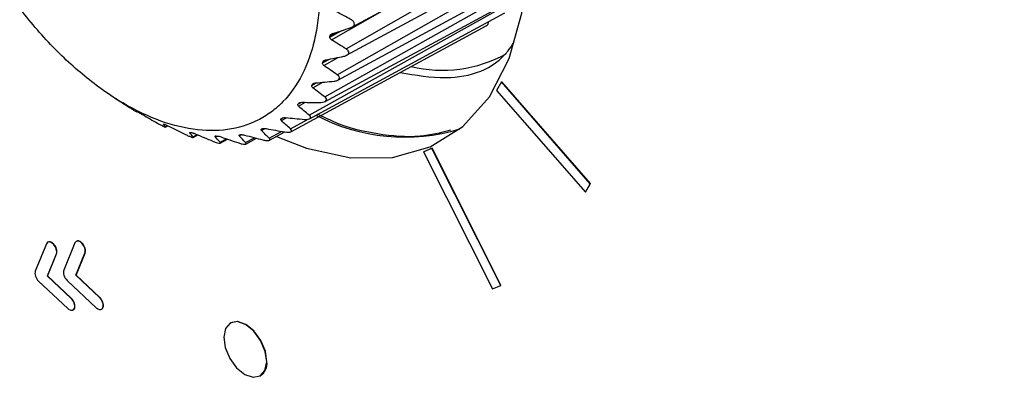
# Model space of a CAD drawing. Header units: millimetres. Extents: x 15440 to 16422, y 10215 to 11289.
# Tile 130 of 143: x 16194 to 16227, y 11132 to 11144. Entities that reach past the tile are written whole.
import ezdxf

# ---------------------------------------------------------------- set-up
doc = ezdxf.new("R2010")
doc.units = ezdxf.units.MM

msp = doc.modelspace()

# ---------------------------------------------------------------- linework, layer by layer
at = {"color": 7, "linetype": 'Continuous', "lineweight": 25}
for p, q in [((16205.367, 11143.87), (16211.092, 11146.974)), ((16205.175, 11143.161), (16211.11, 11146.555)), ((16205.194, 11142.946), (16211.114, 11146.156)), ((16204.883, 11142.308), (16211.109, 11145.84)), ((16204.476, 11141.575), (16210.997, 11145.246)), ((16204.901, 11142.127), (16211.093, 11145.484)), ((16204.491, 11141.426), (16210.924, 11144.914)), ((16203.961, 11140.976), (16210.489, 11144.623)), ((16203.975, 11140.856), (16210.404, 11144.343)), ((16204.696, 11143.455), (16206.448, 11144.457)), ((16203.358, 11140.428), (16209.789, 11143.915)), ((16204.641, 11143.544), (16205.036, 11143.76)), ((16204.651, 11143.593), (16204.848, 11143.701)), ((16204.401, 11142.694), (16204.635, 11142.821)), ((16204.417, 11142.737), (16204.534, 11142.801)), ((16204.445, 11142.609), (16204.92, 11142.879)), ((16204.05, 11141.954), (16204.206, 11142.039)), ((16204.072, 11141.991), (16204.142, 11142.029)), ((16204.081, 11141.876), (16204.406, 11142.058)), ((16210.29, 11142.069), (16210.131, 11141.787)), ((16210.29, 11142.069), (16210.297, 11142.073)), ((16213.209, 11138.719), (16210.29, 11142.069)), ((16213.216, 11138.723), (16210.297, 11142.073)), ((16210.131, 11141.787), (16213.05, 11138.437)), ((16197.526, 11141.563), (16198.004, 11141.257)), ((16203.592, 11141.338), (16203.698, 11141.395)), ((16203.612, 11141.268), (16203.845, 11141.398)), ((16203.62, 11141.368), (16203.656, 11141.387)), ((16198.004, 11141.257), (16198.045, 11141.23)), ((16203.037, 11140.856), (16203.1, 11140.889)), ((16203.046, 11140.795), (16203.216, 11140.89)), ((16203.347, 11140.52), (16203.925, 11140.841)), ((16199.23, 11140.591), (16199.302, 11140.63)), ((16199.231, 11140.585), (16199.308, 11140.627)), ((16200.032, 11140.397), (16200.051, 11140.408)), ((16202.395, 11140.517), (16202.383, 11140.511)), ((16202.392, 11140.468), (16202.515, 11140.536)), ((16202.646, 11140.217), (16203.053, 11140.442)), ((16202.655, 11140.15), (16203.158, 11140.423)), ((16200.145, 11140.26), (16200.279, 11140.333)), ((16200.147, 11140.244), (16200.297, 11140.325)), ((16200.871, 11140.267), (16200.912, 11140.289)), ((16201.03, 11140.086), (16201.237, 11140.199)), ((16201.035, 11140.057), (16201.273, 11140.186)), ((16201.663, 11140.291), (16201.743, 11140.334)), ((16201.869, 11140.071), (16202.164, 11140.233)), ((16201.875, 11140.025), (16202.229, 11140.217)), ((16207.997, 11139.88), (16207.724, 11139.768)), ((16207.724, 11139.768), (16207.731, 11139.772)), ((16207.724, 11139.768), (16209.993, 11135.259)), ((16208.004, 11139.884), (16207.731, 11139.772)), ((16207.997, 11139.88), (16208.004, 11139.884)), ((16210.266, 11135.37), (16207.997, 11139.88)), ((16210.273, 11135.374), (16208.004, 11139.884)), ((16213.05, 11138.437), (16213.209, 11138.719)), ((16213.05, 11138.437), (16213.057, 11138.44)), ((16213.057, 11138.44), (16213.216, 11138.723)), ((16213.209, 11138.719), (16213.216, 11138.723)), ((16195.314, 11136.74), (16194.949, 11135.842)), ((16195.543, 11136.73), (16195.55, 11136.734)), ((16196.252, 11136.767), (16195.887, 11135.87)), ((16196.481, 11136.758), (16196.488, 11136.762)), ((16195.346, 11135.675), (16195.643, 11136.406)), ((16195.353, 11135.679), (16195.65, 11136.41)), ((16195.643, 11136.406), (16195.65, 11136.41)), ((16196.285, 11135.702), (16196.582, 11136.432)), ((16196.292, 11135.706), (16196.589, 11136.436)), ((16196.582, 11136.432), (16196.589, 11136.436)), ((16195.059, 11135.508), (16196.015, 11134.61)), ((16195.346, 11135.675), (16195.353, 11135.679)), ((16196.125, 11134.943), (16195.346, 11135.675)), ((16196.132, 11134.947), (16195.353, 11135.679)), ((16195.997, 11135.536), (16196.953, 11134.636)), ((16196.285, 11135.702), (16196.292, 11135.706)), ((16197.063, 11134.97), (16196.285, 11135.702)), ((16197.07, 11134.974), (16196.292, 11135.706)), ((16209.993, 11135.259), (16210.266, 11135.37)), ((16210.266, 11135.37), (16210.273, 11135.374)), ((16196.125, 11134.943), (16196.132, 11134.947)), ((16197.063, 11134.97), (16197.07, 11134.974)), ((16196.238, 11134.618), (16196.245, 11134.622)), ((16197.176, 11134.645), (16197.183, 11134.649)), ((16201.377, 11134.137), (16201.37, 11134.133)), ((16202.343, 11132.386), (16202.35, 11132.39))]:
    msp.add_line(p, q, dxfattribs=at)
at = {"color": 7, "linetype": 'Continuous', "lineweight": 25, "flags": 128}
for points in [[(16202.889, 11140.277), (16203.871, 11139.892), (16205.336, 11139.571), (16206.708, 11139.584), (16207.948, 11139.932), (16209.021, 11140.604), (16209.896, 11141.582), (16210.548, 11142.836), (16210.958, 11144.331), (16211.113, 11146.024)], [(16202.564, 11132.851), (16202.515, 11133.198), (16202.365, 11133.553), (16202.139, 11133.864), (16201.869, 11134.083), (16201.597, 11134.177), (16201.365, 11134.131), (16201.208, 11133.952), (16201.15, 11133.668), (16201.199, 11133.322), (16201.348, 11132.966), (16201.575, 11132.655), (16201.844, 11132.436), (16202.116, 11132.343), (16202.348, 11132.389), (16202.505, 11132.567), (16202.564, 11132.851)], [(16202.571, 11132.855), (16202.522, 11133.202), (16202.372, 11133.557), (16202.146, 11133.868), (16201.876, 11134.087), (16201.604, 11134.181), (16201.377, 11134.137)]]:
    msp.add_lwpolyline(points, dxfattribs=at)
at = {"color": 7, "linetype": 'Continuous', "lineweight": 25}
for centre, radius, start, end in [((16209.689, 11144.074), 0.188, 301.9757, 354.4819), ((16208.332, 11146.861), 4.406, 256.6625, 298.6374), ((16207.103, 11146.493), 6.242, 242.089, 286.9301), ((16202.097, 11132.795), 0.478, 302.0731, 7.2396)]:
    msp.add_arc(centre, radius, start, end, dxfattribs=at)
for points, knots in [([(16285.96, 11143.025), (16275.247, 11146.643), (16264.934, 11150.653), (16252.548, 11156.175), (16250.098, 11157.305), (16245.259, 11159.609), (16242.871, 11160.784), (16235.795, 11164.381), (16231.199, 11166.871), (16224.487, 11170.748), (16222.28, 11172.064), (16217.926, 11174.742), (16215.779, 11176.105), (16209.452, 11180.249), (16205.377, 11183.093), (16193.573, 11191.857), (16186.266, 11198.012), (16179.521, 11204.471)], [0, 0, 0, 0, 0.25, 0.25, 0.3125, 0.3125, 0.375, 0.375, 0.5, 0.5, 0.5625, 0.5625, 0.625, 0.625, 0.75, 0.75, 1, 1, 1, 1]), ([(16278.928, 11136.737), (16269.507, 11141.179), (16260.417, 11145.685), (16249.461, 11151.391), (16247.291, 11152.536), (16242.99, 11154.833), (16240.858, 11155.986), (16234.537, 11159.45), (16230.422, 11161.764), (16222.389, 11166.401), (16218.47, 11168.725), (16210.83, 11173.382), (16207.105, 11175.718), (16196.282, 11182.709), (16189.518, 11187.355), (16183.215, 11191.991)], [0, 0, 0, 0, 0.25, 0.25, 0.3125, 0.3125, 0.375, 0.375, 0.5, 0.5, 0.625, 0.625, 0.75, 0.75, 1, 1, 1, 1]), ([(16198.928, 11140.839), (16199.346, 11140.677), (16199.751, 11140.569), (16200.536, 11140.456), (16200.918, 11140.453), (16201.63, 11140.552), (16201.961, 11140.654), (16202.422, 11140.885), (16202.57, 11140.976), (16202.848, 11141.181), (16202.978, 11141.295), (16203.343, 11141.671), (16203.554, 11141.969), (16203.904, 11142.656), (16204.038, 11143.036), (16204.182, 11143.657), (16204.22, 11143.873), (16204.276, 11144.323), (16204.293, 11144.558), (16204.315, 11145.272), (16204.288, 11145.768), (16204.187, 11146.543), (16204.142, 11146.808), (16204.034, 11147.342), (16203.97, 11147.609), (16203.75, 11148.414), (16203.566, 11148.954), (16203.233, 11149.767), (16203.113, 11150.038), (16202.858, 11150.569), (16202.588, 11151.093), (16202.288, 11151.603), (16201.973, 11152.105), (16201.807, 11152.353), (16201.294, 11153.075), (16200.932, 11153.525), (16200.171, 11154.365), (16199.767, 11154.757), (16198.952, 11155.448), (16198.538, 11155.75), (16197.908, 11156.139), (16197.695, 11156.258), (16197.276, 11156.469), (16197.068, 11156.561), (16196.45, 11156.801), (16196.045, 11156.911), (16195.252, 11157.025), (16194.876, 11157.028), (16194.344, 11156.955), (16194.171, 11156.917), (16193.837, 11156.815), (16193.675, 11156.75), (16193.214, 11156.519), (16192.938, 11156.317), (16192.571, 11155.94), (16192.456, 11155.801), (16192.244, 11155.501), (16192.148, 11155.341), (16191.888, 11154.832), (16191.753, 11154.454), (16191.607, 11153.827), (16191.569, 11153.608), (16191.514, 11153.16), (16191.479, 11152.7), (16191.484, 11152.214), (16191.511, 11151.715), (16191.534, 11151.458), (16191.636, 11150.679), (16191.743, 11150.151), (16191.963, 11149.346), (16192.046, 11149.075), (16192.231, 11148.53), (16192.334, 11148.258), (16192.664, 11147.45), (16192.918, 11146.92), (16193.347, 11146.14), (16193.499, 11145.881), (16193.815, 11145.378), (16193.979, 11145.133), (16194.487, 11144.417), (16194.849, 11143.965), (16195.619, 11143.115), (16196.015, 11142.731), (16196.625, 11142.213), (16196.831, 11142.05), (16197.247, 11141.745), (16197.459, 11141.602), (16198.091, 11141.213), (16198.51, 11141.001), (16198.928, 11140.839)], [0, 0, 0, 0, 0.03125, 0.03125, 0.0625, 0.0625, 0.09375, 0.09375, 0.109375, 0.109375, 0.125, 0.125, 0.15625, 0.15625, 0.1875, 0.1875, 0.203125, 0.203125, 0.21875, 0.21875, 0.25, 0.25, 0.265625, 0.265625, 0.28125, 0.28125, 0.3125, 0.3125, 0.328125, 0.328125, 0.34375, 0.359375, 0.359375, 0.375, 0.375, 0.40625, 0.40625, 0.4375, 0.4375, 0.46875, 0.46875, 0.484375, 0.484375, 0.5, 0.5, 0.53125, 0.53125, 0.5625, 0.5625, 0.578125, 0.578125, 0.59375, 0.59375, 0.625, 0.625, 0.640625, 0.640625, 0.65625, 0.65625, 0.6875, 0.6875, 0.703125, 0.703125, 0.71875, 0.734375, 0.734375, 0.75, 0.75, 0.78125, 0.78125, 0.796875, 0.796875, 0.8125, 0.8125, 0.84375, 0.84375, 0.859375, 0.859375, 0.875, 0.875, 0.90625, 0.90625, 0.9375, 0.9375, 0.953125, 0.953125, 0.96875, 0.96875, 1, 1, 1, 1]), ([(16205.312, 11143.847), (16205.347, 11143.858), (16205.38, 11143.874), (16205.431, 11143.917), (16205.448, 11143.943), (16205.456, 11144.001), (16205.445, 11144.031), (16205.406, 11144.082), (16205.378, 11144.102), (16205.347, 11144.119)], [0, 0, 0, 0, 0.25, 0.25, 0.5, 0.5, 0.75, 0.75, 1, 1, 1, 1]), ([(16204.651, 11143.593), (16204.652, 11143.602), (16204.656, 11143.61), (16204.662, 11143.618), (16204.668, 11143.627), (16204.676, 11143.634), (16204.685, 11143.641), (16204.698, 11143.65), (16204.714, 11143.658), (16204.73, 11143.664), (16204.733, 11143.665), (16204.736, 11143.666), (16204.738, 11143.667)], [0.0000031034, 0.0000031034, 0.0000031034, 0.0000031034, 0.0000396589, 0.0000396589, 0.0000396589, 0.0000790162, 0.0000790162, 0.0000790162, 0.0001339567, 0.0001339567, 0.0001339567, 0.0001427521, 0.0001427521, 0.0001427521, 0.0001427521]), ([(16206.957, 11142.38), (16207.464, 11142.294), (16208.816, 11142.064), (16210.132, 11142.516), (16210.636, 11143.274), (16210.697, 11143.367)], [0, 0, 0, 0, 0.344938, 0.9199, 1, 1, 1, 1]), ([(16205.107, 11142.916), (16205.143, 11142.924), (16205.178, 11142.936), (16205.234, 11142.97), (16205.255, 11142.994), (16205.269, 11143.045), (16205.263, 11143.073), (16205.23, 11143.122), (16205.205, 11143.143), (16205.175, 11143.161)], [0, 0, 0, 0, 0.25, 0.25, 0.5, 0.5, 0.75, 0.75, 1, 1, 1, 1]), ([(16204.417, 11142.737), (16204.42, 11142.745), (16204.425, 11142.753), (16204.432, 11142.76), (16204.439, 11142.767), (16204.449, 11142.773), (16204.459, 11142.779), (16204.473, 11142.786), (16204.49, 11142.792), (16204.507, 11142.795), (16204.509, 11142.796), (16204.511, 11142.796), (16204.514, 11142.797)], [0.0000022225, 0.0000022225, 0.0000022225, 0.0000022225, 0.0000398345, 0.0000398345, 0.0000398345, 0.0000793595, 0.0000793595, 0.0000793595, 0.0001347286, 0.0001347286, 0.0001347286, 0.0001417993, 0.0001417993, 0.0001417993, 0.0001417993]), ([(16204.783, 11142.095), (16204.82, 11142.099), (16204.856, 11142.106), (16204.917, 11142.133), (16204.94, 11142.152), (16204.962, 11142.197), (16204.959, 11142.222), (16204.933, 11142.269), (16204.91, 11142.29), (16204.883, 11142.308)], [0, 0, 0, 0, 0.25, 0.25, 0.5, 0.5, 0.75, 0.75, 1, 1, 1, 1]), ([(16204.072, 11141.991), (16204.076, 11141.998), (16204.082, 11142.005), (16204.09, 11142.01), (16204.098, 11142.016), (16204.109, 11142.021), (16204.12, 11142.025), (16204.135, 11142.03), (16204.153, 11142.034), (16204.171, 11142.036), (16204.172, 11142.036), (16204.174, 11142.036), (16204.176, 11142.036)], [0.0000014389, 0.0000014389, 0.0000014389, 0.0000014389, 0.0000400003, 0.0000400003, 0.0000400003, 0.0000796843, 0.0000796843, 0.0000796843, 0.0001354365, 0.0001354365, 0.0001354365, 0.0001409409, 0.0001409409, 0.0001409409, 0.0001409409]), ([(16203.62, 11141.368), (16203.625, 11141.373), (16203.633, 11141.379), (16203.642, 11141.383), (16203.651, 11141.387), (16203.662, 11141.39), (16203.674, 11141.393), (16203.69, 11141.396), (16203.708, 11141.398), (16203.727, 11141.398), (16203.728, 11141.398), (16203.729, 11141.398), (16203.731, 11141.398)], [0.0000007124, 0.0000007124, 0.0000007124, 0.0000007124, 0.0000401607, 0.0000401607, 0.0000401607, 0.000079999, 0.000079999, 0.000079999, 0.0001361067, 0.0001361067, 0.0001361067, 0.0001401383, 0.0001401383, 0.0001401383, 0.0001401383]), ([(16204.346, 11141.397), (16204.383, 11141.398), (16204.42, 11141.401), (16204.484, 11141.419), (16204.511, 11141.434), (16204.539, 11141.472), (16204.539, 11141.494), (16204.52, 11141.537), (16204.5, 11141.557), (16204.476, 11141.575)], [0, 0, 0, 0, 0.25, 0.25, 0.5, 0.5, 0.75, 0.75, 1, 1, 1, 1]), ([(16198.045, 11141.23), (16198.074, 11141.212), (16198.105, 11141.192), (16198.169, 11141.151), (16198.202, 11141.131), (16198.255, 11141.098), (16198.276, 11141.086), (16198.299, 11141.073), (16198.302, 11141.071), (16198.3, 11141.073)], [0, 0, 0, 0, 0.25, 0.25, 0.5, 0.5, 0.75, 0.75, 1, 1, 1, 1]), ([(16198.267, 11141.108), (16198.266, 11141.109), (16198.268, 11141.109), (16198.271, 11141.107), (16198.275, 11141.106), (16198.28, 11141.103), (16198.286, 11141.1), (16198.292, 11141.097), (16198.3, 11141.093), (16198.308, 11141.088), (16198.309, 11141.087), (16198.31, 11141.087), (16198.311, 11141.086)], [0.0000022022, 0.0000022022, 0.0000022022, 0.0000022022, 0.0000559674, 0.0000559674, 0.0000559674, 0.0000994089, 0.0000994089, 0.0000994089, 0.0001368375, 0.0001368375, 0.0001368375, 0.0001410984, 0.0001410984, 0.0001410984, 0.0001410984]), ([(16198.36, 11141.06), (16198.368, 11141.056), (16198.377, 11141.051), (16198.387, 11141.045), (16198.398, 11141.039), (16198.41, 11141.033), (16198.421, 11141.026), (16198.437, 11141.017), (16198.453, 11141.008), (16198.468, 11141), (16198.47, 11140.998), (16198.473, 11140.996), (16198.476, 11140.995)], [0.0000049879, 0.0000049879, 0.0000049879, 0.0000049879, 0.0000398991, 0.0000398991, 0.0000398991, 0.0000795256, 0.0000795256, 0.0000795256, 0.000133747, 0.000133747, 0.000133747, 0.000143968, 0.000143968, 0.000143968, 0.000143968]), ([(16208.611, 11140.476), (16208.284, 11140.394), (16207.537, 11140.207), (16206.232, 11140.323), (16205.087, 11140.585), (16204.417, 11140.921), (16204.24, 11141.009)], [0, 0, 0, 0, 0.251669, 0.574239, 0.887845, 1, 1, 1, 1]), ([(16198.976, 11140.708), (16199.007, 11140.691), (16199.04, 11140.672), (16199.107, 11140.637), (16199.141, 11140.62), (16199.194, 11140.596), (16199.213, 11140.588), (16199.233, 11140.583), (16199.234, 11140.586), (16199.23, 11140.591)], [0, 0, 0, 0, 0.25, 0.25, 0.5, 0.5, 0.75, 0.75, 1, 1, 1, 1]), ([(16199.159, 11140.683), (16199.159, 11140.683), (16199.159, 11140.685), (16199.17, 11140.682), (16199.186, 11140.677), (16199.196, 11140.673), (16199.197, 11140.673)], [0, 0, 0, 0, 0.141569, 0.581308, 0.961345, 1, 1, 1, 1]), ([(16203.046, 11140.795), (16203.038, 11140.803), (16203.031, 11140.811), (16203.028, 11140.818), (16203.024, 11140.825), (16203.023, 11140.832), (16203.024, 11140.838), (16203.026, 11140.843), (16203.029, 11140.849), (16203.034, 11140.853), (16203.035, 11140.854), (16203.036, 11140.855), (16203.037, 11140.856)], [0.0000082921, 0.0000082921, 0.0000082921, 0.0000082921, 0.0000583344, 0.0000583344, 0.0000583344, 0.000102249, 0.000102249, 0.000102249, 0.0001396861, 0.0001396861, 0.0001396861, 0.0001474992, 0.0001474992, 0.0001474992, 0.0001474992]), ([(16203.07, 11140.878), (16203.075, 11140.882), (16203.082, 11140.885), (16203.09, 11140.888), (16203.1, 11140.891), (16203.111, 11140.893), (16203.123, 11140.894), (16203.139, 11140.895), (16203.156, 11140.895), (16203.174, 11140.894), (16203.178, 11140.894), (16203.182, 11140.893), (16203.186, 11140.893)], [0.0000055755, 0.0000055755, 0.0000055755, 0.0000055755, 0.0000395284, 0.0000395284, 0.0000395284, 0.0000787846, 0.0000787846, 0.0000787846, 0.0001326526, 0.0001326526, 0.0001326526, 0.0001449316, 0.0001449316, 0.0001449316, 0.0001449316]), ([(16203.803, 11140.836), (16203.84, 11140.833), (16203.878, 11140.833), (16203.945, 11140.842), (16203.974, 11140.853), (16204.007, 11140.882), (16204.012, 11140.901), (16203.999, 11140.939), (16203.983, 11140.958), (16203.961, 11140.976)], [0, 0, 0, 0, 0.25, 0.25, 0.5, 0.5, 0.75, 0.75, 1, 1, 1, 1]), ([(16199.244, 11140.655), (16199.252, 11140.652), (16199.261, 11140.648), (16199.27, 11140.644), (16199.281, 11140.639), (16199.293, 11140.634), (16199.305, 11140.629), (16199.321, 11140.621), (16199.337, 11140.613), (16199.353, 11140.606), (16199.357, 11140.604), (16199.361, 11140.602), (16199.364, 11140.6)], [0.0000065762, 0.0000065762, 0.0000065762, 0.0000065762, 0.000039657, 0.000039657, 0.000039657, 0.0000790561, 0.0000790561, 0.0000790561, 0.0001325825, 0.0001325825, 0.0001325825, 0.0001456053, 0.0001456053, 0.0001456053, 0.0001456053]), ([(16200.032, 11140.397), (16200.028, 11140.401), (16200.027, 11140.405), (16200.029, 11140.407), (16200.031, 11140.408), (16200.034, 11140.409), (16200.04, 11140.409), (16200.045, 11140.409), (16200.051, 11140.408), (16200.06, 11140.406), (16200.061, 11140.406), (16200.062, 11140.406), (16200.063, 11140.406)], [0.0000021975, 0.0000021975, 0.0000021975, 0.0000021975, 0.0000560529, 0.0000560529, 0.0000560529, 0.0000994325, 0.0000994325, 0.0000994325, 0.000136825, 0.000136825, 0.000136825, 0.0001411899, 0.0001411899, 0.0001411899, 0.0001411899]), ([(16200.109, 11140.396), (16200.116, 11140.394), (16200.123, 11140.392), (16200.132, 11140.39), (16200.143, 11140.387), (16200.155, 11140.383), (16200.167, 11140.378), (16200.183, 11140.373), (16200.199, 11140.366), (16200.215, 11140.36), (16200.221, 11140.358), (16200.226, 11140.355), (16200.231, 11140.353)], [0.0000088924, 0.0000088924, 0.0000088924, 0.0000088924, 0.0000393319, 0.0000393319, 0.0000393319, 0.0000784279, 0.0000784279, 0.0000784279, 0.0001309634, 0.0001309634, 0.0001309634, 0.0001480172, 0.0001480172, 0.0001480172, 0.0001480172]), ([(16202.392, 11140.468), (16202.385, 11140.475), (16202.38, 11140.482), (16202.378, 11140.489), (16202.376, 11140.494), (16202.376, 11140.5), (16202.379, 11140.505), (16202.381, 11140.509), (16202.385, 11140.512), (16202.391, 11140.515), (16202.392, 11140.516), (16202.394, 11140.516), (16202.395, 11140.517)], [0.0000062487, 0.0000062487, 0.0000062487, 0.0000062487, 0.0000575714, 0.0000575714, 0.0000575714, 0.0001012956, 0.0001012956, 0.0001012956, 0.0001387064, 0.0001387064, 0.0001387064, 0.000145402, 0.000145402, 0.000145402, 0.000145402]), ([(16203.164, 11140.422), (16203.201, 11140.415), (16203.239, 11140.412), (16203.308, 11140.412), (16203.338, 11140.418), (16203.378, 11140.439), (16203.385, 11140.454), (16203.379, 11140.486), (16203.366, 11140.504), (16203.347, 11140.52)], [0, 0, 0, 0, 0.25, 0.25, 0.5, 0.5, 0.75, 0.75, 1, 1, 1, 1]), ([(16199.897, 11140.335), (16199.93, 11140.319), (16199.965, 11140.303), (16200.034, 11140.274), (16200.068, 11140.261), (16200.12, 11140.245), (16200.138, 11140.242), (16200.154, 11140.246), (16200.152, 11140.252), (16200.145, 11140.26)], [0, 0, 0, 0, 0.25, 0.25, 0.5, 0.5, 0.75, 0.75, 1, 1, 1, 1]), ([(16200.792, 11140.117), (16200.827, 11140.103), (16200.863, 11140.09), (16200.933, 11140.067), (16200.967, 11140.058), (16201.017, 11140.052), (16201.033, 11140.054), (16201.044, 11140.065), (16201.04, 11140.075), (16201.03, 11140.086)], [0, 0, 0, 0, 0.25, 0.25, 0.5, 0.5, 0.75, 0.75, 1, 1, 1, 1]), ([(16200.871, 11140.267), (16200.867, 11140.272), (16200.865, 11140.277), (16200.865, 11140.281), (16200.866, 11140.284), (16200.868, 11140.287), (16200.873, 11140.288), (16200.877, 11140.289), (16200.883, 11140.29), (16200.891, 11140.29), (16200.892, 11140.29), (16200.893, 11140.29), (16200.894, 11140.29)], [0.0000033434, 0.0000033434, 0.0000033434, 0.0000033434, 0.0000564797, 0.0000564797, 0.0000564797, 0.000099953, 0.000099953, 0.000099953, 0.0001373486, 0.0001373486, 0.0001373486, 0.0001423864, 0.0001423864, 0.0001423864, 0.0001423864]), ([(16201.645, 11140.059), (16201.681, 11140.047), (16201.718, 11140.036), (16201.788, 11140.021), (16201.822, 11140.017), (16201.869, 11140.02), (16201.883, 11140.026), (16201.888, 11140.046), (16201.881, 11140.058), (16201.869, 11140.071)], [0, 0, 0, 0, 0.25, 0.25, 0.5, 0.5, 0.75, 0.75, 1, 1, 1, 1]), ([(16201.663, 11140.291), (16201.657, 11140.297), (16201.654, 11140.303), (16201.653, 11140.308), (16201.652, 11140.313), (16201.653, 11140.317), (16201.657, 11140.32), (16201.661, 11140.323), (16201.666, 11140.325), (16201.673, 11140.326), (16201.674, 11140.327), (16201.675, 11140.327), (16201.676, 11140.327)], [0.0000046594, 0.0000046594, 0.0000046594, 0.0000046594, 0.000056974, 0.000056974, 0.000056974, 0.0001005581, 0.0001005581, 0.0001005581, 0.000137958, 0.000137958, 0.000137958, 0.0001437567, 0.0001437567, 0.0001437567, 0.0001437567]), ([(16202.44, 11140.161), (16202.477, 11140.152), (16202.515, 11140.144), (16202.585, 11140.137), (16202.617, 11140.138), (16202.661, 11140.149), (16202.671, 11140.161), (16202.671, 11140.187), (16202.661, 11140.202), (16202.646, 11140.217)], [0, 0, 0, 0, 0.25, 0.25, 0.5, 0.5, 0.75, 0.75, 1, 1, 1, 1]), ([(16195.55, 11136.734), (16195.524, 11136.756), (16195.474, 11136.798), (16195.412, 11136.813), (16195.386, 11136.801), (16195.38, 11136.798)], [0, 0, 0, 0, 0.434681, 0.855418, 1, 1, 1, 1]), ([(16196.488, 11136.762), (16196.462, 11136.783), (16196.412, 11136.825), (16196.35, 11136.84), (16196.324, 11136.828), (16196.318, 11136.825)], [0, 0, 0, 0, 0.433728, 0.853898, 1, 1, 1, 1]), ([(16196.209, 11134.571), (16196.214, 11134.574), (16196.23, 11134.585), (16196.239, 11134.607), (16196.245, 11134.622)], [0, 0, 0, 0, 0.2868384, 1, 1, 1, 1]), ([(16197.147, 11134.598), (16197.152, 11134.601), (16197.169, 11134.612), (16197.177, 11134.634), (16197.183, 11134.649)], [0, 0, 0, 0, 0.290269, 1, 1, 1, 1])]:
    msp.add_open_spline(points, degree=3, knots=knots, dxfattribs=at)
for points in [[(16205.347, 11144.119), (16205.174, 11144.211), (16205.002, 11144.303), (16204.831, 11144.397)], [(16204.641, 11143.544), (16204.644, 11143.56), (16204.647, 11143.577), (16204.651, 11143.593)], [(16204.738, 11143.667), (16204.929, 11143.726), (16205.12, 11143.787), (16205.312, 11143.847)], [(16204.696, 11143.455), (16204.661, 11143.477), (16204.634, 11143.51), (16204.641, 11143.544)], [(16205.175, 11143.161), (16205.015, 11143.258), (16204.855, 11143.356), (16204.696, 11143.455)], [(16204.445, 11142.609), (16204.412, 11142.632), (16204.39, 11142.664), (16204.401, 11142.694)], [(16204.401, 11142.694), (16204.407, 11142.708), (16204.412, 11142.723), (16204.417, 11142.737)], [(16204.514, 11142.797), (16204.711, 11142.836), (16204.909, 11142.876), (16205.107, 11142.916)], [(16204.883, 11142.308), (16204.737, 11142.407), (16204.591, 11142.508), (16204.445, 11142.609)], [(16204.05, 11141.954), (16204.057, 11141.966), (16204.064, 11141.979), (16204.072, 11141.991)], [(16204.176, 11142.036), (16204.378, 11142.055), (16204.581, 11142.075), (16204.783, 11142.095)], [(16204.081, 11141.876), (16204.052, 11141.898), (16204.035, 11141.929), (16204.05, 11141.954)], [(16204.476, 11141.575), (16204.344, 11141.674), (16204.212, 11141.774), (16204.081, 11141.876)], [(16203.612, 11141.268), (16203.586, 11141.29), (16203.573, 11141.317), (16203.592, 11141.338)], [(16203.592, 11141.338), (16203.602, 11141.347), (16203.611, 11141.358), (16203.62, 11141.368)], [(16203.731, 11141.398), (16203.936, 11141.397), (16204.141, 11141.397), (16204.346, 11141.397)], [(16198.311, 11141.086), (16198.327, 11141.078), (16198.344, 11141.069), (16198.36, 11141.06)], [(16198.476, 11140.995), (16198.642, 11140.898), (16198.809, 11140.803), (16198.976, 11140.708)], [(16203.961, 11140.976), (16203.844, 11141.072), (16203.728, 11141.169), (16203.612, 11141.268)], [(16199.23, 11140.591), (16199.205, 11140.62), (16199.181, 11140.649), (16199.158, 11140.679)], [(16199.197, 11140.673), (16199.212, 11140.667), (16199.228, 11140.661), (16199.244, 11140.655)], [(16203.037, 11140.856), (16203.048, 11140.863), (16203.059, 11140.871), (16203.07, 11140.878)], [(16203.347, 11140.52), (16203.246, 11140.611), (16203.146, 11140.703), (16203.046, 11140.795)], [(16203.186, 11140.893), (16203.391, 11140.873), (16203.597, 11140.854), (16203.803, 11140.836)], [(16199.364, 11140.6), (16199.542, 11140.51), (16199.719, 11140.422), (16199.897, 11140.335)], [(16200.145, 11140.26), (16200.106, 11140.305), (16200.068, 11140.351), (16200.032, 11140.397)], [(16200.063, 11140.406), (16200.078, 11140.402), (16200.093, 11140.399), (16200.109, 11140.396)], [(16200.231, 11140.353), (16200.418, 11140.273), (16200.605, 11140.195), (16200.792, 11140.117)], [(16202.646, 11140.217), (16202.56, 11140.3), (16202.476, 11140.383), (16202.392, 11140.468)], [(16202.395, 11140.517), (16202.407, 11140.522), (16202.42, 11140.526), (16202.432, 11140.531)], [(16202.432, 11140.531), (16202.457, 11140.542), (16202.506, 11140.539), (16202.552, 11140.531)], [(16202.552, 11140.531), (16202.756, 11140.494), (16202.96, 11140.457), (16203.164, 11140.422)], [(16201.03, 11140.086), (16200.976, 11140.145), (16200.923, 11140.206), (16200.871, 11140.267)], [(16200.894, 11140.29), (16200.909, 11140.289), (16200.923, 11140.288), (16200.938, 11140.288)], [(16200.938, 11140.288), (16200.968, 11140.287), (16201.018, 11140.274), (16201.061, 11140.259)], [(16201.061, 11140.259), (16201.255, 11140.191), (16201.45, 11140.125), (16201.645, 11140.059)], [(16201.869, 11140.071), (16201.799, 11140.143), (16201.731, 11140.216), (16201.663, 11140.291)], [(16201.676, 11140.327), (16201.69, 11140.329), (16201.703, 11140.331), (16201.717, 11140.333)], [(16201.717, 11140.333), (16201.745, 11140.338), (16201.794, 11140.33), (16201.839, 11140.318)], [(16201.839, 11140.318), (16202.039, 11140.265), (16202.24, 11140.213), (16202.44, 11140.161)], [(16195.543, 11136.73), (16195.452, 11136.823), (16195.349, 11136.827), (16195.314, 11136.74)], [(16196.481, 11136.758), (16196.39, 11136.849), (16196.288, 11136.854), (16196.252, 11136.767)], [(16195.643, 11136.406), (16195.679, 11136.493), (16195.634, 11136.638), (16195.543, 11136.73)], [(16195.65, 11136.41), (16195.686, 11136.497), (16195.641, 11136.642), (16195.55, 11136.734)], [(16196.582, 11136.432), (16196.617, 11136.519), (16196.572, 11136.665), (16196.481, 11136.758)], [(16196.589, 11136.436), (16196.624, 11136.523), (16196.579, 11136.669), (16196.488, 11136.762)], [(16194.949, 11135.842), (16194.932, 11135.799), (16194.933, 11135.738), (16194.954, 11135.675)], [(16195.887, 11135.87), (16195.87, 11135.826), (16195.872, 11135.765), (16195.893, 11135.702)], [(16194.954, 11135.675), (16194.975, 11135.612), (16195.013, 11135.551), (16195.059, 11135.508)], [(16195.893, 11135.702), (16195.913, 11135.639), (16195.951, 11135.579), (16195.997, 11135.536)], [(16196.238, 11134.618), (16196.268, 11134.711), (16196.217, 11134.856), (16196.125, 11134.943)], [(16196.245, 11134.622), (16196.275, 11134.715), (16196.225, 11134.86), (16196.132, 11134.947)], [(16197.176, 11134.645), (16197.206, 11134.737), (16197.156, 11134.883), (16197.063, 11134.97)], [(16197.183, 11134.649), (16197.214, 11134.741), (16197.163, 11134.887), (16197.07, 11134.974)], [(16196.015, 11134.61), (16196.032, 11134.593), (16196.05, 11134.58), (16196.067, 11134.571)], [(16196.067, 11134.571), (16196.143, 11134.527), (16196.213, 11134.543), (16196.238, 11134.618)], [(16196.953, 11134.636), (16196.97, 11134.62), (16196.988, 11134.607), (16197.005, 11134.597)], [(16197.005, 11134.597), (16197.081, 11134.553), (16197.152, 11134.57), (16197.176, 11134.645)]]:
    msp.add_open_spline(points, degree=3, dxfattribs=at)

doc.saveas('drawing.dxf')
